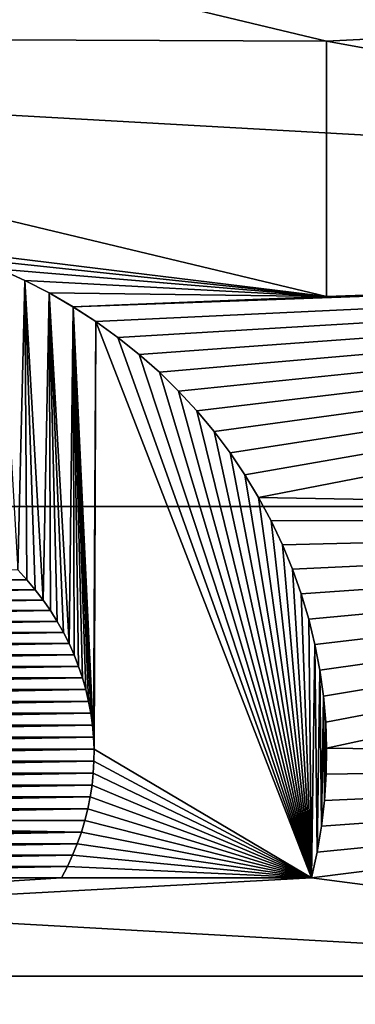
# Model space of a CAD drawing. Header units: metres. Extents: x -99 to 99, y -314 to 25.
# Tile 55 of 256: x -75.848 to -74.921, y -3.614 to -0.895. Entities that reach past the tile are written whole.
import ezdxf

# ---------------------------------------------------------------- set-up
doc = ezdxf.new("R2010")
doc.units = ezdxf.units.M
doc.layers.add('solid_K2442E1000C35', color=7, linetype='CONTINUOUS')

msp = doc.modelspace()

# ---------------------------------------------------------------- linework, layer by layer
at = {"layer": 'solid_K2442E1000C35'}
for points in [[(-56.625797, -2.239605, -4), (-96.5, 0, -4), (-56.5, 0, -4)], [(-96.374207, -2.239605, -4), (-96.5, 0, -4), (-56.625797, -2.239605, -4)], [(-76.490227, -0.598325, 109.29937), (-78, -0.942857, 109.29937), (-75, -0.954111, 109.29937)], [(-76.490227, -0.598325, 109.249374), (-75, -0.954111, 109.249374), (-71.561562, -0.782206, 109.249374)], [(-75, -0.954111, 109.29937), (-75, -0.954111, 109.249374), (-76.490227, -0.598325, 109.249374)], [(-76.490227, -0.598325, 109.29937), (-75, -0.954111, 109.29937), (-76.490227, -0.598325, 109.249374)], [(-75, -0.954111, 109.249374), (-71.744736, -1.545127, 109.249374), (-71.561562, -0.782206, 109.249374)], [(-76.046585, -1.53174, 109.249374), (-75, -1.659098, 109.249374), (-78, -0.942857, 109.249374)], [(-78, -0.942857, 109.29937), (-78, -0.942857, 109.249374), (-75, -1.659098, 109.249374)], [(-75, -1.659098, 109.29937), (-78, -0.942857, 109.29937), (-75, -1.659098, 109.249374)], [(-75, -0.954111, 109.29937), (-78, -0.942857, 109.29937), (-75, -1.659098, 109.29937)], [(-75, -0.954111, 109.249374), (-75, -1.659098, 109.249374), (-71.744736, -1.545127, 109.249374)], [(-75, -1.659098, 109.29937), (-75, -1.659098, 109.249374), (-75, -0.954111, 109.249374)], [(-75, -0.954111, 109.29937), (-75, -1.659098, 109.29937), (-75, -0.954111, 109.249374)], [(-76.046585, -1.53174, 109.249374), (-75.974121, -1.556063, 109.249374), (-75, -1.659098, 109.249374)], [(-75.701004, -1.687504, 109.249374), (-71.744736, -1.545127, 109.249374), (-75, -1.659098, 109.249374)], [(-75.701004, -1.687504, 109.249374), (-75.637695, -1.728416, 109.249374), (-71.744736, -1.545127, 109.249374)], [(-75.637695, -1.728416, 109.249374), (-75.576691, -1.772342, 109.249374), (-71.744736, -1.545127, 109.249374)], [(-75.576691, -1.772342, 109.249374), (-75.518112, -1.819146, 109.249374), (-71.744736, -1.545127, 109.249374)], [(-75.518112, -1.819146, 109.249374), (-75.462227, -1.868597, 109.249374), (-71.744736, -1.545127, 109.249374)], [(-75.462227, -1.868597, 109.249374), (-75.409019, -1.920685, 109.249374), (-71.744736, -1.545127, 109.249374)], [(-75.409019, -1.920685, 109.249374), (-75.358704, -1.975166, 109.249374), (-71.744736, -1.545127, 109.249374)], [(-75.358704, -1.975166, 109.249374), (-75.311249, -2.032055, 109.249374), (-71.744736, -1.545127, 109.249374)], [(-75.311249, -2.032055, 109.249374), (-75.26696, -2.090939, 109.249374), (-71.744736, -1.545127, 109.249374)], [(-75.26696, -2.090939, 109.249374), (-75.225807, -2.151853, 109.249374), (-71.744736, -1.545127, 109.249374)], [(-75.225807, -2.151853, 109.249374), (-75.187927, -2.214532, 109.249374), (-71.744736, -1.545127, 109.249374)], [(-75.187927, -2.214532, 109.249374), (-72.044991, -2.269986, 109.249374), (-71.744736, -1.545127, 109.249374)], [(-75.974121, -1.556063, 109.249374), (-75.903236, -1.583851, 109.249374), (-75, -1.659098, 109.249374)], [(-75.903236, -1.583851, 109.249374), (-75.833908, -1.615126, 109.249374), (-75, -1.659098, 109.249374)], [(-75.903214, -1.583863, 109.29937), (-75.833908, -1.615126, 109.249374), (-75.903236, -1.583851, 109.249374)], [(-75.903214, -1.583863, 109.29937), (-75.833893, -1.615135, 109.29937), (-75.833908, -1.615126, 109.249374)], [(-75.853355, -2.414353, 109.29937), (-75.833893, -1.615135, 109.29937), (-75.903214, -1.583863, 109.29937)], [(-75.828506, -2.441289, 109.29937), (-75.833893, -1.615135, 109.29937), (-75.853355, -2.414353, 109.29937)], [(-75.833908, -1.615126, 109.249374), (-75.766487, -1.64968, 109.249374), (-75, -1.659098, 109.249374)], [(-75.833893, -1.615135, 109.29937), (-75.766487, -1.64968, 109.249374), (-75.833908, -1.615126, 109.249374)], [(-75.833893, -1.615135, 109.29937), (-75.766472, -1.649686, 109.29937), (-75.766487, -1.64968, 109.249374)], [(-75.783424, -2.497414, 109.29937), (-75.766472, -1.649686, 109.29937), (-75.833893, -1.615135, 109.29937)], [(-75.805199, -2.468955, 109.29937), (-75.833893, -1.615135, 109.29937), (-75.828506, -2.441289, 109.29937)], [(-75.783424, -2.497414, 109.29937), (-75.833893, -1.615135, 109.29937), (-75.805199, -2.468955, 109.29937)], [(-75.763191, -2.526573, 109.29937), (-75.766472, -1.649686, 109.29937), (-75.783424, -2.497414, 109.29937)], [(-75.766487, -1.64968, 109.249374), (-75.701004, -1.687504, 109.249374), (-75, -1.659098, 109.249374)], [(-75.766472, -1.649686, 109.29937), (-75.701004, -1.687504, 109.249374), (-75.766487, -1.64968, 109.249374)], [(-75.766472, -1.649686, 109.29937), (-75.700989, -1.687509, 109.29937), (-75.701004, -1.687504, 109.249374)], [(-75.711845, -2.617516, 109.29937), (-75.700989, -1.687509, 109.29937), (-75.766472, -1.649686, 109.29937)], [(-75.744514, -2.556297, 109.29937), (-75.766472, -1.649686, 109.29937), (-75.763191, -2.526573, 109.29937)], [(-75.727394, -2.586655, 109.29937), (-75.766472, -1.649686, 109.29937), (-75.744514, -2.556297, 109.29937)], [(-75.711845, -2.617516, 109.29937), (-75.766472, -1.649686, 109.29937), (-75.727394, -2.586655, 109.29937)], [(-75.697868, -2.648782, 109.29937), (-75.700989, -1.687509, 109.29937), (-75.711845, -2.617516, 109.29937)], [(-75.700989, -1.687509, 109.29937), (-75.637695, -1.728416, 109.249374), (-75.701004, -1.687504, 109.249374)], [(-75.700989, -1.687509, 109.29937), (-75.637688, -1.728421, 109.29937), (-75.637695, -1.728416, 109.249374)], [(-75.644295, -2.876137, 109.29937), (-75.637688, -1.728421, 109.29937), (-75.700989, -1.687509, 109.29937)], [(-75.685471, -2.680511, 109.29937), (-75.700989, -1.687509, 109.29937), (-75.697868, -2.648782, 109.29937)], [(-75.67466, -2.712549, 109.29937), (-75.700989, -1.687509, 109.29937), (-75.685471, -2.680511, 109.29937)], [(-75.665428, -2.744834, 109.29937), (-75.700989, -1.687509, 109.29937), (-75.67466, -2.712549, 109.29937)], [(-75.657776, -2.7774, 109.29937), (-75.700989, -1.687509, 109.29937), (-75.665428, -2.744834, 109.29937)], [(-75.651711, -2.810136, 109.29937), (-75.700989, -1.687509, 109.29937), (-75.657776, -2.7774, 109.29937)], [(-75.647209, -2.843063, 109.29937), (-75.700989, -1.687509, 109.29937), (-75.651711, -2.810136, 109.29937)], [(-75.644295, -2.876137, 109.29937), (-75.700989, -1.687509, 109.29937), (-75.647209, -2.843063, 109.29937)], [(-75.642952, -2.909197, 109.29937), (-75.637688, -1.728421, 109.29937), (-75.644295, -2.876137, 109.29937)], [(-75.642952, -2.909197, 109.29937), (-75.042221, -3.264, 109.29937), (-75.637688, -1.728421, 109.29937)], [(-75.637688, -1.728421, 109.29937), (-75.576691, -1.772342, 109.249374), (-75.637695, -1.728416, 109.249374)], [(-75.637688, -1.728421, 109.29937), (-75.576683, -1.772346, 109.29937), (-75.576691, -1.772342, 109.249374)], [(-75.637688, -1.728421, 109.29937), (-75.042221, -3.264, 109.29937), (-75.576683, -1.772346, 109.29937)], [(-75.518105, -1.819148, 109.29937), (-75.518112, -1.819146, 109.249374), (-75.576691, -1.772342, 109.249374)], [(-75.576683, -1.772346, 109.29937), (-75.518105, -1.819148, 109.29937), (-75.576691, -1.772342, 109.249374)], [(-75.576683, -1.772346, 109.29937), (-75.042221, -3.264, 109.29937), (-75.518105, -1.819148, 109.29937)], [(-75.462227, -1.868596, 109.29937), (-75.462227, -1.868597, 109.249374), (-75.518112, -1.819146, 109.249374)], [(-75.518105, -1.819148, 109.29937), (-75.462227, -1.868596, 109.29937), (-75.518112, -1.819146, 109.249374)], [(-75.518105, -1.819148, 109.29937), (-75.042221, -3.264, 109.29937), (-75.462227, -1.868596, 109.29937)], [(-75.462227, -1.868596, 109.29937), (-75.409019, -1.920682, 109.29937), (-75.462227, -1.868597, 109.249374)], [(-75.462227, -1.868596, 109.29937), (-75.042221, -3.264, 109.29937), (-75.409019, -1.920682, 109.29937)], [(-75.409019, -1.920682, 109.29937), (-75.409019, -1.920685, 109.249374), (-75.462227, -1.868597, 109.249374)], [(-75.409019, -1.920682, 109.29937), (-75.358704, -1.975162, 109.29937), (-75.409019, -1.920685, 109.249374)], [(-75.409019, -1.920682, 109.29937), (-75.042221, -3.264, 109.29937), (-75.358704, -1.975162, 109.29937)], [(-75.358704, -1.975162, 109.29937), (-75.358704, -1.975166, 109.249374), (-75.409019, -1.920685, 109.249374)], [(-75.358704, -1.975162, 109.29937), (-75.311256, -2.032051, 109.29937), (-75.358704, -1.975166, 109.249374)], [(-75.358704, -1.975162, 109.29937), (-75.042221, -3.264, 109.29937), (-75.311256, -2.032051, 109.29937)], [(-75.311256, -2.032051, 109.29937), (-75.311249, -2.032055, 109.249374), (-75.358704, -1.975166, 109.249374)], [(-75.311256, -2.032051, 109.29937), (-75.266968, -2.090934, 109.29937), (-75.311249, -2.032055, 109.249374)], [(-75.311256, -2.032051, 109.29937), (-75.042221, -3.264, 109.29937), (-75.266968, -2.090934, 109.29937)], [(-75.266968, -2.090934, 109.29937), (-75.26696, -2.090939, 109.249374), (-75.311249, -2.032055, 109.249374)], [(-75.266968, -2.090934, 109.29937), (-75.225815, -2.151846, 109.29937), (-75.26696, -2.090939, 109.249374)], [(-75.266968, -2.090934, 109.29937), (-75.042221, -3.264, 109.29937), (-75.225815, -2.151846, 109.29937)], [(-75.225815, -2.151846, 109.29937), (-75.225807, -2.151853, 109.249374), (-75.26696, -2.090939, 109.249374)], [(-75.225815, -2.151846, 109.29937), (-75.187927, -2.214523, 109.29937), (-75.225807, -2.151853, 109.249374)], [(-75.225815, -2.151846, 109.29937), (-75.042221, -3.264, 109.29937), (-75.187927, -2.214523, 109.29937)], [(-75.187927, -2.214523, 109.29937), (-75.187927, -2.214532, 109.249374), (-75.225807, -2.151853, 109.249374)], [(-75.187927, -2.214523, 109.29937), (-75.153297, -2.279004, 109.29937), (-75.187927, -2.214532, 109.249374)], [(-75.187927, -2.214523, 109.29937), (-75.042221, -3.264, 109.29937), (-75.153297, -2.279004, 109.29937)], [(-75.187927, -2.214532, 109.249374), (-75.15329, -2.279016, 109.249374), (-72.044991, -2.269986, 109.249374)], [(-75.153297, -2.279004, 109.29937), (-75.15329, -2.279016, 109.249374), (-75.187927, -2.214532, 109.249374)], [(-96.374207, -2.239605, -4), (-56.625797, -2.239605, -4), (-57.001354, -4.450076, -4)], [(-96.374207, -2.239605, -4), (-57.001354, -4.450076, -4), (-95.998642, -4.450076, -4)], [(-75.153297, -2.279004, 109.29937), (-75.122078, -2.344912, 109.29937), (-75.15329, -2.279016, 109.249374)], [(-75.153297, -2.279004, 109.29937), (-75.042221, -3.264, 109.29937), (-75.122078, -2.344912, 109.29937)], [(-75.15329, -2.279016, 109.249374), (-75.12207, -2.344926, 109.249374), (-72.044991, -2.269986, 109.249374)], [(-75.122078, -2.344912, 109.29937), (-75.12207, -2.344926, 109.249374), (-75.15329, -2.279016, 109.249374)], [(-75.12207, -2.344926, 109.249374), (-75.09433, -2.412132, 109.249374), (-72.044991, -2.269986, 109.249374)], [(-75.09433, -2.412132, 109.249374), (-75.070084, -2.480514, 109.249374), (-72.044991, -2.269986, 109.249374)], [(-75.070084, -2.480514, 109.249374), (-75.049377, -2.549954, 109.249374), (-72.044991, -2.269986, 109.249374)], [(-75.049377, -2.549954, 109.249374), (-75.032227, -2.620321, 109.249374), (-72.044991, -2.269986, 109.249374)], [(-75.032227, -2.620321, 109.249374), (-75.018715, -2.691227, 109.249374), (-72.044991, -2.269986, 109.249374)], [(-75.018715, -2.691227, 109.249374), (-75.008842, -2.762713, 109.249374), (-72.044991, -2.269986, 109.249374)], [(-75.008842, -2.762713, 109.249374), (-75.002632, -2.834505, 109.249374), (-72.044991, -2.269986, 109.249374)], [(-75.002632, -2.834505, 109.249374), (-75.000076, -2.90664, 109.249374), (-72.044991, -2.269986, 109.249374)], [(-75.000076, -2.90664, 109.249374), (-72.454933, -2.938941, 109.249374), (-72.044991, -2.269986, 109.249374)], [(-75.122078, -2.344912, 109.29937), (-75.094337, -2.412117, 109.29937), (-75.12207, -2.344926, 109.249374)], [(-75.122078, -2.344912, 109.29937), (-75.042221, -3.264, 109.29937), (-75.094337, -2.412117, 109.29937)], [(-75.094337, -2.412117, 109.29937), (-75.09433, -2.412132, 109.249374), (-75.12207, -2.344926, 109.249374)], [(-75.828468, -2.441328, 109.249374), (-75.85331, -2.414398, 109.249374), (-77.171341, -2.441108, 109.249374)], [(-75.828506, -2.441289, 109.29937), (-75.853355, -2.414353, 109.29937), (-75.85331, -2.414398, 109.249374)], [(-75.828506, -2.441289, 109.29937), (-75.85331, -2.414398, 109.249374), (-75.828468, -2.441328, 109.249374)], [(-75.094337, -2.412117, 109.29937), (-75.070091, -2.480498, 109.29937), (-75.09433, -2.412132, 109.249374)], [(-75.094337, -2.412117, 109.29937), (-75.042221, -3.264, 109.29937), (-75.070091, -2.480498, 109.29937)], [(-75.070091, -2.480498, 109.29937), (-75.070084, -2.480514, 109.249374), (-75.09433, -2.412132, 109.249374)], [(-75.828468, -2.441328, 109.249374), (-77.171341, -2.441108, 109.249374), (-77.194649, -2.468766, 109.249374)], [(-75.805168, -2.468992, 109.249374), (-75.828468, -2.441328, 109.249374), (-77.194649, -2.468766, 109.249374)], [(-75.805199, -2.468955, 109.29937), (-75.828506, -2.441289, 109.29937), (-75.828468, -2.441328, 109.249374)], [(-75.805199, -2.468955, 109.29937), (-75.828468, -2.441328, 109.249374), (-75.805168, -2.468992, 109.249374)], [(-75.805168, -2.468992, 109.249374), (-77.194649, -2.468766, 109.249374), (-77.216454, -2.497257, 109.249374)], [(-75.783394, -2.497456, 109.249374), (-75.805168, -2.468992, 109.249374), (-77.216454, -2.497257, 109.249374)], [(-75.783424, -2.497414, 109.29937), (-75.805199, -2.468955, 109.29937), (-75.805168, -2.468992, 109.249374)], [(-75.783424, -2.497414, 109.29937), (-75.805168, -2.468992, 109.249374), (-75.783394, -2.497456, 109.249374)], [(-75.783394, -2.497456, 109.249374), (-77.216454, -2.497257, 109.249374), (-77.236732, -2.526455, 109.249374)], [(-75.763161, -2.526619, 109.249374), (-75.783394, -2.497456, 109.249374), (-77.236732, -2.526455, 109.249374)], [(-75.763191, -2.526573, 109.29937), (-75.783424, -2.497414, 109.29937), (-75.783394, -2.497456, 109.249374)], [(-75.763191, -2.526573, 109.29937), (-75.783394, -2.497456, 109.249374), (-75.763161, -2.526619, 109.249374)], [(-75.070091, -2.480498, 109.29937), (-75.049377, -2.549935, 109.29937), (-75.070084, -2.480514, 109.249374)], [(-75.070091, -2.480498, 109.29937), (-75.042221, -3.264, 109.29937), (-75.049377, -2.549935, 109.29937)], [(-75.049377, -2.549935, 109.29937), (-75.049377, -2.549954, 109.249374), (-75.070084, -2.480514, 109.249374)], [(-75.763161, -2.526619, 109.249374), (-77.236732, -2.526455, 109.249374), (-77.255417, -2.556185, 109.249374)], [(-75.744492, -2.556336, 109.249374), (-75.763161, -2.526619, 109.249374), (-77.255417, -2.556185, 109.249374)], [(-75.744514, -2.556297, 109.29937), (-75.763191, -2.526573, 109.29937), (-75.763161, -2.526619, 109.249374)], [(-75.744514, -2.556297, 109.29937), (-75.763161, -2.526619, 109.249374), (-75.744492, -2.556336, 109.249374)], [(-75.049377, -2.549935, 109.29937), (-75.032227, -2.620297, 109.29937), (-75.049377, -2.549954, 109.249374)], [(-75.049377, -2.549935, 109.29937), (-75.042221, -3.264, 109.29937), (-75.032227, -2.620297, 109.29937)], [(-75.032227, -2.620297, 109.29937), (-75.032227, -2.620321, 109.249374), (-75.049377, -2.549954, 109.249374)], [(-75.744492, -2.556336, 109.249374), (-77.255417, -2.556185, 109.249374), (-77.272537, -2.586518, 109.249374)], [(-75.727386, -2.586676, 109.249374), (-75.744492, -2.556336, 109.249374), (-77.272537, -2.586518, 109.249374)], [(-75.727394, -2.586655, 109.29937), (-75.744514, -2.556297, 109.29937), (-75.744492, -2.556336, 109.249374)], [(-75.727394, -2.586655, 109.29937), (-75.744492, -2.556336, 109.249374), (-75.727386, -2.586676, 109.249374)], [(-75.727386, -2.586676, 109.249374), (-77.272537, -2.586518, 109.249374), (-77.288078, -2.617356, 109.249374)], [(-75.711838, -2.617522, 109.249374), (-75.727386, -2.586676, 109.249374), (-77.288078, -2.617356, 109.249374)], [(-75.711845, -2.617516, 109.29937), (-75.727394, -2.586655, 109.29937), (-75.727386, -2.586676, 109.249374)], [(-75.711845, -2.617516, 109.29937), (-75.727386, -2.586676, 109.249374), (-75.711838, -2.617522, 109.249374)], [(-75.711838, -2.617522, 109.249374), (-77.288078, -2.617356, 109.249374), (-77.302063, -2.648634, 109.249374)], [(-75.697868, -2.648787, 109.249374), (-75.711838, -2.617522, 109.249374), (-77.302063, -2.648634, 109.249374)], [(-75.697868, -2.648782, 109.29937), (-75.711845, -2.617516, 109.29937), (-75.711838, -2.617522, 109.249374)], [(-75.697868, -2.648782, 109.29937), (-75.711838, -2.617522, 109.249374), (-75.697868, -2.648787, 109.249374)], [(-75.032227, -2.620297, 109.29937), (-75.042221, -3.264, 109.29937), (-75.026489, -3.193313, 109.29937)], [(-75.032227, -2.620297, 109.29937), (-75.018723, -2.691204, 109.29937), (-75.032227, -2.620321, 109.249374)], [(-75.032227, -2.620297, 109.29937), (-75.026489, -3.193313, 109.29937), (-75.018723, -2.691204, 109.29937)], [(-75.018723, -2.691204, 109.29937), (-75.018715, -2.691227, 109.249374), (-75.032227, -2.620321, 109.249374)], [(-75.697868, -2.648787, 109.249374), (-77.302063, -2.648634, 109.249374), (-77.314484, -2.680401, 109.249374)], [(-75.685471, -2.680528, 109.249374), (-75.697868, -2.648787, 109.249374), (-77.314484, -2.680401, 109.249374)], [(-75.685471, -2.680511, 109.29937), (-75.697868, -2.648782, 109.29937), (-75.697868, -2.648787, 109.249374)], [(-75.685471, -2.680511, 109.29937), (-75.697868, -2.648787, 109.249374), (-75.685471, -2.680528, 109.249374)], [(-75.685471, -2.680528, 109.249374), (-77.314484, -2.680401, 109.249374), (-77.325317, -2.712471, 109.249374)], [(-75.674644, -2.712575, 109.249374), (-75.685471, -2.680528, 109.249374), (-77.325317, -2.712471, 109.249374)], [(-75.67466, -2.712549, 109.29937), (-75.685471, -2.680511, 109.29937), (-75.685471, -2.680528, 109.249374)], [(-75.67466, -2.712549, 109.29937), (-75.685471, -2.680528, 109.249374), (-75.674644, -2.712575, 109.249374)], [(-75.018723, -2.691204, 109.29937), (-75.026489, -3.193313, 109.29937), (-75.014412, -3.122208, 109.29937)], [(-75.018723, -2.691204, 109.29937), (-75.00885, -2.762694, 109.29937), (-75.018715, -2.691227, 109.249374)], [(-75.018723, -2.691204, 109.29937), (-75.014412, -3.122208, 109.29937), (-75.00885, -2.762694, 109.29937)], [(-75.00885, -2.762694, 109.29937), (-75.008842, -2.762713, 109.249374), (-75.018715, -2.691227, 109.249374)], [(-75.674644, -2.712575, 109.249374), (-77.325317, -2.712471, 109.249374), (-77.334557, -2.744763, 109.249374)], [(-75.665421, -2.744857, 109.249374), (-75.674644, -2.712575, 109.249374), (-77.334557, -2.744763, 109.249374)], [(-75.665428, -2.744834, 109.29937), (-75.67466, -2.712549, 109.29937), (-75.674644, -2.712575, 109.249374)], [(-75.665428, -2.744834, 109.29937), (-75.674644, -2.712575, 109.249374), (-75.665421, -2.744857, 109.249374)], [(-75.665421, -2.744857, 109.249374), (-77.334557, -2.744763, 109.249374), (-77.342209, -2.777327, 109.249374)], [(-75.657776, -2.777415, 109.249374), (-75.665421, -2.744857, 109.249374), (-77.342209, -2.777327, 109.249374)], [(-75.657776, -2.7774, 109.29937), (-75.665428, -2.744834, 109.29937), (-75.665421, -2.744857, 109.249374)], [(-75.657776, -2.7774, 109.29937), (-75.665421, -2.744857, 109.249374), (-75.657776, -2.777415, 109.249374)], [(-75.00885, -2.762694, 109.29937), (-75.014412, -3.122208, 109.29937), (-75.005974, -3.050617, 109.29937)], [(-75.00885, -2.762694, 109.29937), (-75.002632, -2.834486, 109.29937), (-75.008842, -2.762713, 109.249374)], [(-75.00885, -2.762694, 109.29937), (-75.005974, -3.050617, 109.29937), (-75.002632, -2.834486, 109.29937)], [(-75.002632, -2.834486, 109.29937), (-75.002632, -2.834505, 109.249374), (-75.008842, -2.762713, 109.249374)], [(-75.657776, -2.777415, 109.249374), (-77.342209, -2.777327, 109.249374), (-77.348282, -2.810065, 109.249374)], [(-75.651711, -2.810145, 109.249374), (-75.657776, -2.777415, 109.249374), (-77.348282, -2.810065, 109.249374)], [(-75.651711, -2.810136, 109.29937), (-75.657776, -2.7774, 109.29937), (-75.657776, -2.777415, 109.249374)], [(-75.651711, -2.810136, 109.29937), (-75.657776, -2.777415, 109.249374), (-75.651711, -2.810145, 109.249374)], [(-75.651711, -2.810145, 109.249374), (-77.348282, -2.810065, 109.249374), (-77.352783, -2.843011, 109.249374)], [(-75.647209, -2.843074, 109.249374), (-75.651711, -2.810145, 109.249374), (-77.352783, -2.843011, 109.249374)], [(-75.647209, -2.843063, 109.29937), (-75.651711, -2.810136, 109.29937), (-75.651711, -2.810145, 109.249374)], [(-75.647209, -2.843063, 109.29937), (-75.651711, -2.810145, 109.249374), (-75.647209, -2.843074, 109.249374)], [(-75.647209, -2.843074, 109.249374), (-77.352783, -2.843011, 109.249374), (-77.355705, -2.876108, 109.249374)], [(-75.644295, -2.876152, 109.249374), (-75.647209, -2.843074, 109.249374), (-77.355705, -2.876108, 109.249374)], [(-75.644295, -2.876137, 109.29937), (-75.647209, -2.843063, 109.29937), (-75.647209, -2.843074, 109.249374)], [(-75.644295, -2.876137, 109.29937), (-75.647209, -2.843074, 109.249374), (-75.644295, -2.876152, 109.249374)], [(-75.002632, -2.834486, 109.29937), (-75.005974, -3.050617, 109.29937), (-75.00119, -2.978654, 109.29937)], [(-75.002632, -2.834486, 109.29937), (-75.000076, -2.906617, 109.29937), (-75.002632, -2.834505, 109.249374)], [(-75.002632, -2.834486, 109.29937), (-75.00119, -2.978654, 109.29937), (-75.000076, -2.906617, 109.29937)], [(-75.000076, -2.906617, 109.29937), (-75.000076, -2.90664, 109.249374), (-75.002632, -2.834505, 109.249374)], [(-75.644295, -2.876152, 109.249374), (-77.355705, -2.876108, 109.249374), (-77.357048, -2.909184, 109.249374)], [(-75.642952, -2.909214, 109.249374), (-75.644295, -2.876152, 109.249374), (-77.357048, -2.909184, 109.249374)], [(-75.642952, -2.909197, 109.29937), (-75.644295, -2.876137, 109.29937), (-75.644295, -2.876152, 109.249374)], [(-75.642952, -2.909197, 109.29937), (-75.644295, -2.876152, 109.249374), (-75.642952, -2.909214, 109.249374)], [(-75.000076, -2.906617, 109.29937), (-75.00119, -2.978654, 109.29937), (-75.000076, -2.90664, 109.249374)], [(-75.000076, -2.90664, 109.249374), (-75.00119, -2.978675, 109.249374), (-72.454933, -2.938941, 109.249374)], [(-75.00119, -2.978654, 109.29937), (-75.00119, -2.978675, 109.249374), (-75.000076, -2.90664, 109.249374)], [(-75.642952, -2.909214, 109.249374), (-77.357048, -2.909184, 109.249374), (-77.356812, -2.942262, 109.249374)], [(-75.643188, -2.942283, 109.249374), (-75.642952, -2.909214, 109.249374), (-77.356812, -2.942262, 109.249374)], [(-75.643188, -2.942267, 109.29937), (-75.642952, -2.909197, 109.29937), (-75.642952, -2.909214, 109.249374)], [(-75.643188, -2.942267, 109.29937), (-75.042221, -3.264, 109.29937), (-75.642952, -2.909197, 109.29937)], [(-75.643188, -2.942267, 109.29937), (-75.642952, -2.909214, 109.249374), (-75.643188, -2.942283, 109.249374)], [(-75.643188, -2.942283, 109.249374), (-77.356812, -2.942262, 109.249374), (-77.354996, -2.975316, 109.249374)], [(-75.645004, -2.975331, 109.249374), (-75.643188, -2.942283, 109.249374), (-77.354996, -2.975316, 109.249374)], [(-75.645004, -2.975317, 109.29937), (-75.643188, -2.942267, 109.29937), (-75.643188, -2.942283, 109.249374)], [(-75.645004, -2.975317, 109.29937), (-75.042221, -3.264, 109.29937), (-75.643188, -2.942267, 109.29937)], [(-75.645004, -2.975317, 109.29937), (-75.643188, -2.942283, 109.249374), (-75.645004, -2.975331, 109.249374)], [(-75.042221, -3.264, 109.249374), (-72.96447, -3.53553, 109.249374), (-72.454933, -2.938941, 109.249374)], [(-75.026489, -3.193316, 109.249374), (-75.042221, -3.264, 109.249374), (-72.454933, -2.938941, 109.249374)], [(-75.014412, -3.122215, 109.249374), (-75.026489, -3.193316, 109.249374), (-72.454933, -2.938941, 109.249374)], [(-75.005974, -3.050631, 109.249374), (-75.014412, -3.122215, 109.249374), (-72.454933, -2.938941, 109.249374)], [(-75.00119, -2.978675, 109.249374), (-75.005974, -3.050631, 109.249374), (-72.454933, -2.938941, 109.249374)], [(-75.645004, -2.975331, 109.249374), (-77.354996, -2.975316, 109.249374), (-77.351601, -3.008276, 109.249374)], [(-75.648399, -3.008283, 109.249374), (-75.645004, -2.975331, 109.249374), (-77.351601, -3.008276, 109.249374)], [(-75.648399, -3.008273, 109.29937), (-75.645004, -2.975317, 109.29937), (-75.645004, -2.975331, 109.249374)], [(-75.648399, -3.008273, 109.29937), (-75.042221, -3.264, 109.29937), (-75.645004, -2.975317, 109.29937)], [(-75.648399, -3.008273, 109.29937), (-75.645004, -2.975331, 109.249374), (-75.648399, -3.008283, 109.249374)], [(-75.00119, -2.978654, 109.29937), (-75.005974, -3.050617, 109.29937), (-75.00119, -2.978675, 109.249374)], [(-75.005974, -3.050617, 109.29937), (-75.005974, -3.050631, 109.249374), (-75.00119, -2.978675, 109.249374)], [(-75.648399, -3.008283, 109.249374), (-77.351601, -3.008276, 109.249374), (-77.346619, -3.0412, 109.249374)], [(-75.653381, -3.041198, 109.249374), (-75.648399, -3.008283, 109.249374), (-77.346619, -3.0412, 109.249374)], [(-75.653381, -3.041191, 109.29937), (-75.648399, -3.008273, 109.29937), (-75.648399, -3.008283, 109.249374)], [(-75.653381, -3.041191, 109.29937), (-75.042221, -3.264, 109.29937), (-75.648399, -3.008273, 109.29937)], [(-75.653381, -3.041191, 109.29937), (-75.648399, -3.008283, 109.249374), (-75.653381, -3.041198, 109.249374)], [(-75.653381, -3.041198, 109.249374), (-77.346619, -3.0412, 109.249374), (-77.340065, -3.073954, 109.249374)], [(-75.659935, -3.073945, 109.249374), (-75.653381, -3.041198, 109.249374), (-77.340065, -3.073954, 109.249374)], [(-75.659935, -3.07394, 109.29937), (-75.653381, -3.041191, 109.29937), (-75.653381, -3.041198, 109.249374)], [(-75.659935, -3.07394, 109.29937), (-75.042221, -3.264, 109.29937), (-75.653381, -3.041191, 109.29937)], [(-75.659935, -3.07394, 109.29937), (-75.653381, -3.041198, 109.249374), (-75.659935, -3.073945, 109.249374)], [(-75.005974, -3.050617, 109.29937), (-75.014412, -3.122208, 109.29937), (-75.005974, -3.050631, 109.249374)], [(-75.014412, -3.122208, 109.29937), (-75.014412, -3.122215, 109.249374), (-75.005974, -3.050631, 109.249374)], [(-75.659935, -3.073945, 109.249374), (-77.340065, -3.073954, 109.249374), (-77.331932, -3.106418, 109.249374)], [(-75.66806, -3.106406, 109.249374), (-75.659935, -3.073945, 109.249374), (-77.331932, -3.106418, 109.249374)], [(-75.66806, -3.106403, 109.29937), (-75.659935, -3.07394, 109.29937), (-75.659935, -3.073945, 109.249374)], [(-75.66806, -3.106403, 109.29937), (-75.042221, -3.264, 109.29937), (-75.659935, -3.07394, 109.29937)], [(-75.66806, -3.106403, 109.29937), (-75.659935, -3.073945, 109.249374), (-75.66806, -3.106406, 109.249374)], [(-75.677765, -3.138642, 109.249374), (-75.66806, -3.106406, 109.249374), (-77.331932, -3.106418, 109.249374)], [(-75.677765, -3.138642, 109.249374), (-77.331932, -3.106418, 109.249374), (-77.322227, -3.138652, 109.249374)], [(-75.66806, -3.106403, 109.29937), (-75.66806, -3.106406, 109.249374), (-75.677765, -3.138642, 109.249374)], [(-75.677765, -3.138639, 109.29937), (-75.66806, -3.106403, 109.29937), (-75.677765, -3.138642, 109.249374)], [(-75.677765, -3.138639, 109.29937), (-75.042221, -3.264, 109.29937), (-75.66806, -3.106403, 109.29937)], [(-75.014412, -3.122208, 109.29937), (-75.026489, -3.193313, 109.29937), (-75.014412, -3.122215, 109.249374)], [(-75.026489, -3.193313, 109.29937), (-75.026489, -3.193316, 109.249374), (-75.014412, -3.122215, 109.249374)], [(-75.677765, -3.138642, 109.249374), (-77.322227, -3.138652, 109.249374), (-77.310951, -3.170558, 109.249374)], [(-75.689049, -3.17055, 109.249374), (-75.677765, -3.138642, 109.249374), (-77.310951, -3.170558, 109.249374)], [(-75.677765, -3.138639, 109.29937), (-75.677765, -3.138642, 109.249374), (-75.689049, -3.17055, 109.249374)], [(-75.689049, -3.170548, 109.29937), (-75.677765, -3.138639, 109.29937), (-75.689049, -3.17055, 109.249374)], [(-75.689049, -3.170548, 109.29937), (-75.042221, -3.264, 109.29937), (-75.677765, -3.138639, 109.29937)], [(-75.689049, -3.17055, 109.249374), (-77.310951, -3.170558, 109.249374), (-77.29808, -3.202064, 109.249374)], [(-75.70192, -3.202059, 109.249374), (-75.689049, -3.17055, 109.249374), (-77.29808, -3.202064, 109.249374)], [(-75.689049, -3.170548, 109.29937), (-75.689049, -3.17055, 109.249374), (-75.70192, -3.202059, 109.249374)], [(-75.70192, -3.202057, 109.29937), (-75.689049, -3.170548, 109.29937), (-75.70192, -3.202059, 109.249374)], [(-75.70192, -3.202057, 109.29937), (-75.042221, -3.264, 109.29937), (-75.689049, -3.170548, 109.29937)], [(-75.70192, -3.202059, 109.249374), (-77.29808, -3.202064, 109.249374), (-77.28363, -3.233211, 109.249374)], [(-75.71637, -3.233208, 109.249374), (-75.70192, -3.202059, 109.249374), (-77.28363, -3.233211, 109.249374)], [(-75.70192, -3.202057, 109.29937), (-75.70192, -3.202059, 109.249374), (-75.71637, -3.233208, 109.249374)], [(-75.71637, -3.233207, 109.29937), (-75.70192, -3.202057, 109.29937), (-75.71637, -3.233208, 109.249374)], [(-75.71637, -3.233207, 109.29937), (-75.042221, -3.264, 109.29937), (-75.70192, -3.202057, 109.29937)], [(-75.026489, -3.193313, 109.29937), (-75.042221, -3.264, 109.29937), (-75.026489, -3.193316, 109.249374)], [(-75.042221, -3.264, 109.29937), (-75.042221, -3.264, 109.249374), (-75.026489, -3.193316, 109.249374)], [(-75.71637, -3.233208, 109.249374), (-77.28363, -3.233211, 109.249374), (-77.267601, -3.264, 109.249374)], [(-75.71637, -3.233208, 109.249374), (-77.267601, -3.264, 109.249374), (-75.732399, -3.264, 109.249374)], [(-75.71637, -3.233207, 109.29937), (-75.71637, -3.233208, 109.249374), (-75.732399, -3.264, 109.249374)], [(-75.71637, -3.233207, 109.29937), (-75.732399, -3.264, 109.249374), (-75.732399, -3.264, 109.29937)], [(-75.71637, -3.233207, 109.29937), (-75.732399, -3.264, 109.29937), (-75.042221, -3.264, 109.29937)], [(-75.042221, -3.264, 109.249374), (-80.03553, -3.53553, 109.249374), (-72.96447, -3.53553, 109.249374)], [(-75.042221, -3.264, 109.249374), (-75.732399, -3.264, 109.249374), (-80.03553, -3.53553, 109.249374)], [(-77.267601, -3.264, 109.249374), (-80.03553, -3.53553, 109.249374), (-75.732399, -3.264, 109.249374)], [(-75.732399, -3.264, 109.29937), (-75.732399, -3.264, 109.249374), (-75.042221, -3.264, 109.249374)], [(-75.042221, -3.264, 109.29937), (-75.732399, -3.264, 109.29937), (-75.042221, -3.264, 109.249374)], [(-72.96447, -3.53553, 109.249374), (-80.03553, -3.53553, 109.249374), (-79.438942, -4.045068, 109.249374)], [(-72.96447, -3.53553, 109.249374), (-79.438942, -4.045068, 109.249374), (-73.561058, -4.045068, 109.249374)]]:
    msp.add_3dface(points, dxfattribs=at)

doc.saveas('drawing.dxf')
